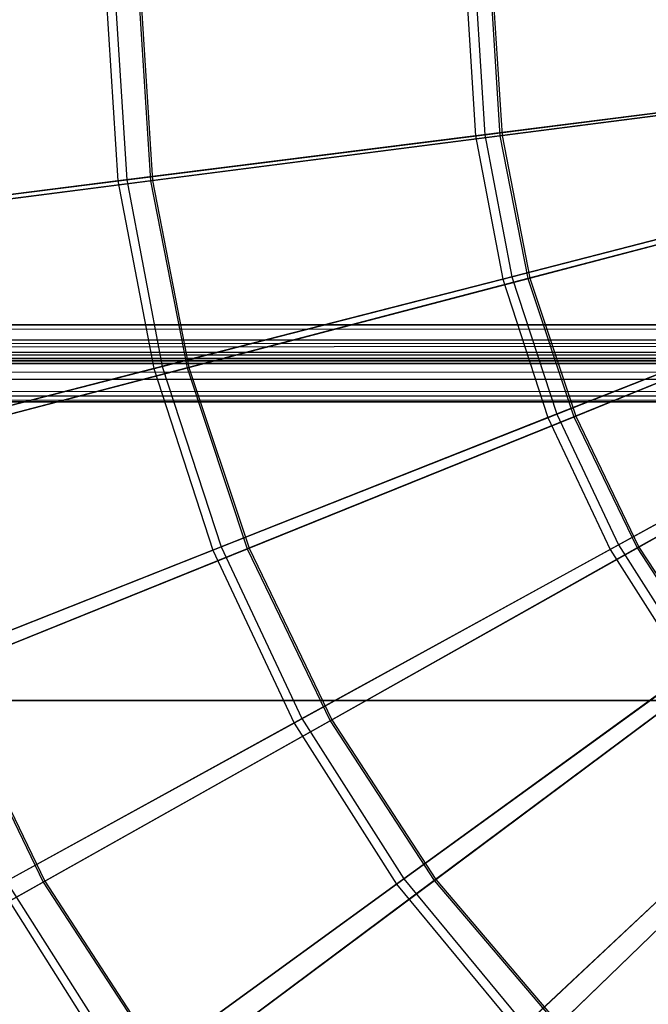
# Model space of a CAD drawing. Extents: x 0.2 to 40.1, y -6.7 to 6.7.
# Tile 127 of 256: x 11.747 to 12.391, y -4.445 to -3.436. Entities that reach past the tile are written whole.
import ezdxf

# ---------------------------------------------------------------- set-up
doc = ezdxf.new("R2010")
doc.units = 0
doc.header["$MEASUREMENT"] = 0
doc.layers.get('0').update_dxf_attribs({"color": 13, "linetype": 'CONTINUOUS'})

# ---------------------------------------------------------------- blocks, each defined once
blk = doc.blocks.new('SNOWBALL_XIV_PM3_STL')
at = {"color": 0}
for p, q in [((11.8352, -3.4062, 11.575), (11.8475, -3.6015, 11.575)), ((11.8352, -3.4062, 11.575), (11.8475, -3.6015, 11.575)), ((11.8444, -3.4062, 17.1633), (11.8566, -3.6004, 17.1633)), ((11.8444, -3.4062, 17.1633), (11.8566, -3.6004, 17.1633)), ((11.8684, -3.4062, 11.6209), (11.8809, -3.6012, 11.6209)), ((11.8684, -3.4062, 11.6209), (11.8809, -3.6012, 11.6209)), ((11.8705, -3.4062, 17.1182), (11.883, -3.601, 17.1182)), ((11.8705, -3.4062, 17.1182), (11.883, -3.601, 17.1182)), ((12.2043, -3.4062, 11.411), (12.2137, -3.5553, 11.411)), ((12.2043, -3.4062, 11.411), (12.2137, -3.5553, 11.411)), ((12.214, -3.4062, 17.3261), (12.2233, -3.5541, 17.3261)), ((12.214, -3.4062, 17.3261), (12.2233, -3.5541, 17.3261)), ((12.2291, -3.4062, 11.4574), (12.2387, -3.5551, 11.4574)), ((12.2291, -3.4062, 11.4574), (12.2387, -3.5551, 11.4574)), ((12.2313, -3.4062, 17.2814), (12.2408, -3.5548, 17.2814)), ((12.2313, -3.4062, 17.2814), (12.2408, -3.5548, 17.2814)), ((12.5976, -3.5068, 11.2955), (12.2137, -3.5553, 11.411)), ((12.5976, -3.5068, 11.2955), (12.2137, -3.5553, 11.411)), ((12.2233, -3.5541, 17.3261), (12.6076, -3.5055, 17.4403)), ((12.2233, -3.5541, 17.3261), (12.6076, -3.5055, 17.4403)), ((12.6141, -3.5067, 11.3411), (12.2387, -3.5551, 11.4574)), ((12.6141, -3.5067, 11.3411), (12.2387, -3.5551, 11.4574)), ((12.2408, -3.5548, 17.2814), (12.6163, -3.5064, 17.3975)), ((12.2408, -3.5548, 17.2814), (12.6163, -3.5064, 17.3975)), ((12.2137, -3.5553, 11.411), (11.8475, -3.6015, 11.575)), ((12.2137, -3.5553, 11.411), (11.8475, -3.6015, 11.575)), ((11.8566, -3.6004, 17.1633), (12.2233, -3.5541, 17.3261)), ((11.8566, -3.6004, 17.1633), (12.2233, -3.5541, 17.3261)), ((12.2387, -3.5551, 11.4574), (11.8809, -3.6012, 11.6209)), ((12.2387, -3.5551, 11.4574), (11.8809, -3.6012, 11.6209)), ((11.883, -3.601, 17.1182), (12.2408, -3.5548, 17.2814)), ((11.883, -3.601, 17.1182), (12.2408, -3.5548, 17.2814)), ((12.2137, -3.5553, 11.411), (12.2416, -3.702, 11.411)), ((12.2137, -3.5553, 11.411), (12.2416, -3.702, 11.411)), ((12.2233, -3.5541, 17.3261), (12.251, -3.6996, 17.3261)), ((12.2233, -3.5541, 17.3261), (12.251, -3.6996, 17.3261)), ((12.2387, -3.5551, 11.4574), (12.2672, -3.7016, 11.4574)), ((12.2387, -3.5551, 11.4574), (12.2672, -3.7016, 11.4574)), ((12.2408, -3.5548, 17.2814), (12.2693, -3.701, 17.2814)), ((12.2408, -3.5548, 17.2814), (12.2693, -3.701, 17.2814)), ((11.8475, -3.6015, 11.575), (11.5051, -3.6448, 11.7848)), ((11.8475, -3.6015, 11.575), (11.5051, -3.6448, 11.7848)), ((11.5136, -3.6437, 16.9546), (11.8566, -3.6004, 17.1633)), ((11.5136, -3.6437, 16.9546), (11.8566, -3.6004, 17.1633)), ((11.8809, -3.6012, 11.6209), (11.5467, -3.6443, 11.8289)), ((11.8809, -3.6012, 11.6209), (11.5467, -3.6443, 11.8289)), ((11.5485, -3.6441, 16.9105), (11.883, -3.601, 17.1182)), ((11.5485, -3.6441, 16.9105), (11.883, -3.601, 17.1182)), ((11.8475, -3.6015, 11.575), (11.8842, -3.7938, 11.575)), ((11.8475, -3.6015, 11.575), (11.8842, -3.7938, 11.575)), ((11.8566, -3.6004, 17.1633), (11.893, -3.7915, 17.1633)), ((11.8566, -3.6004, 17.1633), (11.893, -3.7915, 17.1633)), ((11.8809, -3.6012, 11.6209), (11.9183, -3.7931, 11.6209)), ((11.8809, -3.6012, 11.6209), (11.9183, -3.7931, 11.6209)), ((11.883, -3.601, 17.1182), (11.9203, -3.7926, 17.1182)), ((11.883, -3.601, 17.1182), (11.9203, -3.7926, 17.1182)), ((12.6165, -3.6057, 11.2955), (12.2416, -3.702, 11.411)), ((12.6165, -3.6057, 11.2955), (12.2416, -3.702, 11.411)), ((12.251, -3.6996, 17.3261), (12.6263, -3.6032, 17.4403)), ((12.251, -3.6996, 17.3261), (12.6263, -3.6032, 17.4403)), ((12.6334, -3.6056, 11.3411), (12.2672, -3.7016, 11.4574)), ((12.6334, -3.6056, 11.3411), (12.2672, -3.7016, 11.4574)), ((12.2693, -3.701, 17.2814), (12.6355, -3.605, 17.3975)), ((12.2693, -3.701, 17.2814), (12.6355, -3.605, 17.3975)), ((12.2416, -3.702, 11.411), (11.8842, -3.7938, 11.575)), ((12.2416, -3.702, 11.411), (11.8842, -3.7938, 11.575)), ((11.893, -3.7915, 17.1633), (12.251, -3.6996, 17.3261)), ((11.893, -3.7915, 17.1633), (12.251, -3.6996, 17.3261)), ((12.2672, -3.7016, 11.4574), (11.9183, -3.7931, 11.6209)), ((12.2672, -3.7016, 11.4574), (11.9183, -3.7931, 11.6209)), ((11.9203, -3.7926, 17.1182), (12.2693, -3.701, 17.2814)), ((11.9203, -3.7926, 17.1182), (12.2693, -3.701, 17.2814)), ((12.2416, -3.702, 11.411), (12.2878, -3.844, 11.411)), ((12.2416, -3.702, 11.411), (12.2878, -3.844, 11.411)), ((12.251, -3.6996, 17.3261), (12.2968, -3.8404, 17.3261)), ((12.251, -3.6996, 17.3261), (12.2968, -3.8404, 17.3261)), ((12.2672, -3.7016, 11.4574), (12.3142, -3.8432, 11.4574)), ((12.2672, -3.7016, 11.4574), (12.3142, -3.8432, 11.4574)), ((12.2693, -3.701, 17.2814), (12.3162, -3.8424, 17.2814)), ((12.2693, -3.701, 17.2814), (12.3162, -3.8424, 17.2814)), ((12.6476, -3.7016, 11.2955), (12.2878, -3.844, 11.411)), ((12.6476, -3.7016, 11.2955), (12.2878, -3.844, 11.411)), ((12.2968, -3.8404, 17.3261), (12.657, -3.6978, 17.4403)), ((12.2968, -3.8404, 17.3261), (12.657, -3.6978, 17.4403)), ((12.6651, -3.7011, 11.3411), (12.3142, -3.8432, 11.4574)), ((12.6651, -3.7011, 11.3411), (12.3142, -3.8432, 11.4574)), ((12.3162, -3.8424, 17.2814), (12.6672, -3.7003, 17.3975)), ((12.3162, -3.8424, 17.2814), (12.6672, -3.7003, 17.3975)), ((0.8788, -3.7801, 51.6919), (39.3922, -3.749, 51.6983)), ((0.8788, -3.7801, 51.6919), (39.3922, -3.749, 51.6983)), ((0.8883, -3.749, 51.6983), (39.3922, -3.749, 51.6983)), ((39.3922, -3.749, 51.6589), (0.8883, -3.749, 51.6589)), ((0.8883, -3.749, 51.6983), (39.3922, -3.749, 51.6983)), ((0.8883, -3.749, 51.6589), (39.4012, -3.7638, 51.656)), ((0.8883, -3.749, 51.6589), (39.4012, -3.7638, 51.656)), ((39.3922, -3.749, 51.6589), (0.8883, -3.749, 51.6589)), ((0.8788, -3.7646, 51.6557), (39.4012, -3.7638, 51.656)), ((0.8788, -3.7646, 51.6557), (39.4012, -3.7638, 51.656)), ((39.4105, -3.7769, 51.6474), (0.8788, -3.7646, 51.6557)), ((39.4105, -3.7769, 51.6474), (0.8788, -3.7646, 51.6557)), ((0.8607, -3.7855, 51.6344), (39.4105, -3.7769, 51.6474)), ((0.8607, -3.7855, 51.6344), (39.4105, -3.7769, 51.6474)), ((0.87, -3.7769, 51.6474), (39.4105, -3.7769, 51.6474)), ((0.87, -3.7769, 51.6474), (39.4105, -3.7769, 51.6474)), ((0.87, -3.8047, 51.6752), (39.4012, -3.7787, 51.6925)), ((0.87, -3.8047, 51.6752), (39.4012, -3.7787, 51.6925)), ((0.8788, -3.7801, 51.6919), (39.4012, -3.7787, 51.6925)), ((0.8788, -3.7801, 51.6919), (39.4012, -3.7787, 51.6925)), ((39.4288, -3.7884, 51.6196), (0.8517, -3.7884, 51.6196)), ((0.8517, -3.7884, 50.9109), (39.4288, -3.7884, 50.9109)), ((39.4288, -3.7884, 51.6196), (0.8517, -3.7884, 51.6196)), ((0.8517, -3.7884, 50.9109), (39.4288, -3.7884, 50.9109)), ((39.4193, -3.7852, 51.6351), (0.8607, -3.7855, 51.6344)), ((39.4193, -3.7852, 51.6351), (0.8607, -3.7855, 51.6344)), ((39.4206, -3.786, 51.6332), (0.8607, -3.7855, 51.6344)), ((39.4206, -3.786, 51.6332), (0.8607, -3.7855, 51.6344)), ((39.4288, -3.7884, 51.6196), (0.8607, -3.7855, 51.6344)), ((39.4288, -3.7884, 51.6196), (0.8607, -3.7855, 51.6344)), ((11.8842, -3.7938, 11.575), (11.5499, -3.8796, 11.7848)), ((11.8842, -3.7938, 11.575), (11.5499, -3.8796, 11.7848)), ((11.5581, -3.8775, 16.9546), (11.893, -3.7915, 17.1633)), ((11.5581, -3.8775, 16.9546), (11.893, -3.7915, 17.1633)), ((11.9183, -3.7931, 11.6209), (11.5923, -3.8786, 11.8289)), ((11.9183, -3.7931, 11.6209), (11.5923, -3.8786, 11.8289)), ((11.5941, -3.8781, 16.9105), (11.9203, -3.7926, 17.1182)), ((11.5941, -3.8781, 16.9105), (11.9203, -3.7926, 17.1182)), ((11.8842, -3.7938, 11.575), (11.9446, -3.9799, 11.575)), ((11.8842, -3.7938, 11.575), (11.9446, -3.9799, 11.575)), ((11.893, -3.7915, 17.1633), (11.9532, -3.9765, 17.1633)), ((11.893, -3.7915, 17.1633), (11.9532, -3.9765, 17.1633)), ((11.9183, -3.7931, 11.6209), (11.9799, -3.9786, 11.6209)), ((11.9183, -3.7931, 11.6209), (11.9799, -3.9786, 11.6209)), ((11.9203, -3.7926, 17.1182), (11.9818, -3.9778, 17.1182)), ((11.9203, -3.7926, 17.1182), (11.9818, -3.9778, 17.1182)), ((12.6905, -3.7927, 11.2955), (12.3514, -3.9792, 11.411)), ((12.6905, -3.7927, 11.2955), (12.3514, -3.9792, 11.411)), ((12.3599, -3.9745, 17.3261), (12.6994, -3.7879, 17.4403)), ((12.3599, -3.9745, 17.3261), (12.6994, -3.7879, 17.4403)), ((12.7088, -3.7919, 11.3411), (12.379, -3.9776, 11.4574)), ((12.7088, -3.7919, 11.3411), (12.379, -3.9776, 11.4574)), ((12.3808, -3.9766, 17.2814), (12.7107, -3.7908, 17.3975)), ((12.3808, -3.9766, 17.2814), (12.7107, -3.7908, 17.3975)), ((0.8607, -3.822, 51.6492), (39.4105, -3.8047, 51.6752)), ((0.8607, -3.822, 51.6492), (39.4105, -3.8047, 51.6752)), ((0.87, -3.8047, 51.6752), (39.4105, -3.8047, 51.6752)), ((0.87, -3.8047, 51.6752), (39.4105, -3.8047, 51.6752)), ((0.8517, -3.8278, 51.6196), (39.4193, -3.8214, 51.6507)), ((0.8517, -3.8278, 51.6196), (39.4193, -3.8214, 51.6507)), ((0.8607, -3.822, 51.6492), (39.4193, -3.8214, 51.6507)), ((0.8607, -3.822, 51.6492), (39.4193, -3.8214, 51.6507)), ((0.8517, -3.8278, 51.6196), (39.4288, -3.8278, 51.6196)), ((39.4288, -3.8278, 50.9109), (0.8517, -3.8278, 50.9109)), ((39.4288, -3.8278, 50.9109), (0.8517, -3.8278, 50.9109)), ((0.8517, -3.8278, 51.6196), (39.4288, -3.8278, 51.6196)), ((12.2878, -3.844, 11.411), (11.9446, -3.9799, 11.575)), ((12.2878, -3.844, 11.411), (11.9446, -3.9799, 11.575)), ((11.9532, -3.9765, 17.1633), (12.2968, -3.8404, 17.3261)), ((11.9532, -3.9765, 17.1633), (12.2968, -3.8404, 17.3261)), ((12.3142, -3.8432, 11.4574), (11.9799, -3.9786, 11.6209)), ((12.3142, -3.8432, 11.4574), (11.9799, -3.9786, 11.6209)), ((11.9818, -3.9778, 17.1182), (12.3162, -3.8424, 17.2814)), ((11.9818, -3.9778, 17.1182), (12.3162, -3.8424, 17.2814)), ((12.2878, -3.844, 11.411), (12.3514, -3.9792, 11.411)), ((12.2878, -3.844, 11.411), (12.3514, -3.9792, 11.411)), ((12.2968, -3.8404, 17.3261), (12.3599, -3.9745, 17.3261)), ((12.2968, -3.8404, 17.3261), (12.3599, -3.9745, 17.3261)), ((12.3142, -3.8432, 11.4574), (12.379, -3.9776, 11.4574)), ((12.3142, -3.8432, 11.4574), (12.379, -3.9776, 11.4574)), ((12.3162, -3.8424, 17.2814), (12.3808, -3.9766, 17.2814)), ((12.3162, -3.8424, 17.2814), (12.3808, -3.9766, 17.2814)), ((12.036, -4.1525, 17.1633), (12.3599, -3.9745, 17.3261)), ((12.036, -4.1525, 17.1633), (12.3599, -3.9745, 17.3261)), ((12.3599, -3.9745, 17.3261), (12.4393, -4.0996, 17.3261)), ((12.3599, -3.9745, 17.3261), (12.4393, -4.0996, 17.3261)), ((11.9446, -3.9799, 11.575), (11.6238, -4.1069, 11.7848)), ((11.9446, -3.9799, 11.575), (11.6238, -4.1069, 11.7848)), ((11.6317, -4.1038, 16.9546), (11.9532, -3.9765, 17.1633)), ((11.6317, -4.1038, 16.9546), (11.9532, -3.9765, 17.1633)), ((11.9799, -3.9786, 11.6209), (11.6675, -4.105, 11.8289)), ((11.9799, -3.9786, 11.6209), (11.6675, -4.105, 11.8289)), ((11.6692, -4.1043, 16.9105), (11.9818, -3.9778, 17.1182)), ((11.6692, -4.1043, 16.9105), (11.9818, -3.9778, 17.1182)), ((11.9446, -3.9799, 11.575), (12.028, -4.157, 11.575)), ((11.9446, -3.9799, 11.575), (12.028, -4.157, 11.575)), ((11.9532, -3.9765, 17.1633), (12.036, -4.1525, 17.1633)), ((11.9532, -3.9765, 17.1633), (12.036, -4.1525, 17.1633)), ((11.9799, -3.9786, 11.6209), (12.0647, -4.1546, 11.6209)), ((11.9799, -3.9786, 11.6209), (12.0647, -4.1546, 11.6209)), ((11.9818, -3.9778, 17.1182), (12.0664, -4.1536, 17.1182)), ((11.9818, -3.9778, 17.1182), (12.0664, -4.1536, 17.1182)), ((12.3514, -3.9792, 11.411), (12.028, -4.157, 11.575)), ((12.3514, -3.9792, 11.411), (12.028, -4.157, 11.575)), ((12.379, -3.9776, 11.4574), (12.0647, -4.1546, 11.6209)), ((12.379, -3.9776, 11.4574), (12.0647, -4.1546, 11.6209)), ((12.0664, -4.1536, 17.1182), (12.3808, -3.9766, 17.2814)), ((12.0664, -4.1536, 17.1182), (12.3808, -3.9766, 17.2814)), ((12.3514, -3.9792, 11.411), (12.4314, -4.1053, 11.411)), ((12.3514, -3.9792, 11.411), (12.4314, -4.1053, 11.411)), ((12.379, -3.9776, 11.4574), (12.4604, -4.1027, 11.4574)), ((12.379, -3.9776, 11.4574), (12.4604, -4.1027, 11.4574)), ((12.3808, -3.9766, 17.2814), (12.4621, -4.1014, 17.2814)), ((12.3808, -3.9766, 17.2814), (12.4621, -4.1014, 17.2814)), ((11.6675, -4.105, 11.8289), (11.771, -4.32, 11.8289)), ((11.6675, -4.105, 11.8289), (11.771, -4.32, 11.8289)), ((11.6692, -4.1043, 16.9105), (11.7727, -4.3191, 16.9105)), ((11.6692, -4.1043, 16.9105), (11.7727, -4.3191, 16.9105)), ((12.4314, -4.1053, 11.411), (12.1328, -4.3222, 11.575)), ((12.4314, -4.1053, 11.411), (12.1328, -4.3222, 11.575)), ((12.1402, -4.3168, 17.1633), (12.4393, -4.0996, 17.3261)), ((12.1402, -4.3168, 17.1633), (12.4393, -4.0996, 17.3261)), ((12.4604, -4.1027, 11.4574), (12.1713, -4.3184, 11.6209)), ((12.4604, -4.1027, 11.4574), (12.1713, -4.3184, 11.6209)), ((12.1729, -4.3172, 17.1182), (12.4621, -4.1014, 17.2814)), ((12.1729, -4.3172, 17.1182), (12.4621, -4.1014, 17.2814)), ((0.8489, -4.1339, 50.8714), (39.4316, -4.1339, 50.8714)), ((39.4316, -4.1339, 50.9108), (0.8489, -4.1339, 50.9108)), ((0.8489, -4.1339, 50.8714), (39.4316, -4.1339, 50.8714)), ((39.4316, -4.1339, 50.9108), (0.8489, -4.1339, 50.9108)), ((12.028, -4.157, 11.575), (11.7256, -4.3232, 11.7848)), ((12.028, -4.157, 11.575), (11.7256, -4.3232, 11.7848)), ((11.733, -4.3191, 16.9546), (12.036, -4.1525, 17.1633)), ((11.733, -4.3191, 16.9546), (12.036, -4.1525, 17.1633)), ((12.0647, -4.1546, 11.6209), (11.771, -4.32, 11.8289)), ((12.0647, -4.1546, 11.6209), (11.771, -4.32, 11.8289)), ((11.7727, -4.3191, 16.9105), (12.0664, -4.1536, 17.1182)), ((11.7727, -4.3191, 16.9105), (12.0664, -4.1536, 17.1182)), ((12.028, -4.157, 11.575), (12.1328, -4.3222, 11.575)), ((12.028, -4.157, 11.575), (12.1328, -4.3222, 11.575)), ((12.036, -4.1525, 17.1633), (12.1402, -4.3168, 17.1633)), ((12.036, -4.1525, 17.1633), (12.1402, -4.3168, 17.1633)), ((12.0647, -4.1546, 11.6209), (12.1713, -4.3184, 11.6209)), ((12.0647, -4.1546, 11.6209), (12.1713, -4.3184, 11.6209)), ((12.0664, -4.1536, 17.1182), (12.1729, -4.3172, 17.1182)), ((12.0664, -4.1536, 17.1182), (12.1729, -4.3172, 17.1182)), ((12.2642, -4.4667, 17.1633), (12.5337, -4.2137, 17.3261)), ((12.2642, -4.4667, 17.1633), (12.5337, -4.2137, 17.3261)), ((12.5571, -4.2163, 11.4574), (12.298, -4.4672, 11.6209)), ((12.5571, -4.2163, 11.4574), (12.298, -4.4672, 11.6209)), ((12.2994, -4.4658, 17.1182), (12.5586, -4.2148, 17.2814)), ((12.2994, -4.4658, 17.1182), (12.5586, -4.2148, 17.2814)), ((12.5266, -4.2203, 11.411), (12.2576, -4.473, 11.575)), ((12.5266, -4.2203, 11.411), (12.2576, -4.473, 11.575)), ((11.8605, -4.52, 16.9546), (12.1402, -4.3168, 17.1633)), ((11.8605, -4.52, 16.9546), (12.1402, -4.3168, 17.1633)), ((12.1713, -4.3184, 11.6209), (11.9012, -4.52, 11.8289)), ((12.1713, -4.3184, 11.6209), (11.9012, -4.52, 11.8289)), ((11.9027, -4.5189, 16.9105), (12.1729, -4.3172, 17.1182)), ((11.9027, -4.5189, 16.9105), (12.1729, -4.3172, 17.1182)), ((12.1402, -4.3168, 17.1633), (12.2642, -4.4667, 17.1633)), ((12.1402, -4.3168, 17.1633), (12.2642, -4.4667, 17.1633)), ((12.1713, -4.3184, 11.6209), (12.298, -4.4672, 11.6209)), ((12.1713, -4.3184, 11.6209), (12.298, -4.4672, 11.6209)), ((12.1729, -4.3172, 17.1182), (12.2994, -4.4658, 17.1182)), ((12.1729, -4.3172, 17.1182), (12.2994, -4.4658, 17.1182)), ((11.771, -4.32, 11.8289), (11.5027, -4.4711, 12.0779)), ((11.771, -4.32, 11.8289), (11.5027, -4.4711, 12.0779)), ((11.5042, -4.4703, 16.6617), (11.7727, -4.3191, 16.9105)), ((11.5042, -4.4703, 16.6617), (11.7727, -4.3191, 16.9105)), ((11.7256, -4.3232, 11.7848), (11.8536, -4.525, 11.7848)), ((11.7256, -4.3232, 11.7848), (11.8536, -4.525, 11.7848)), ((11.733, -4.3191, 16.9546), (11.8605, -4.52, 16.9546)), ((11.733, -4.3191, 16.9546), (11.8605, -4.52, 16.9546)), ((11.771, -4.32, 11.8289), (11.9012, -4.52, 11.8289)), ((11.771, -4.32, 11.8289), (11.9012, -4.52, 11.8289)), ((11.7727, -4.3191, 16.9105), (11.9027, -4.5189, 16.9105)), ((11.7727, -4.3191, 16.9105), (11.9027, -4.5189, 16.9105)), ((12.1328, -4.3222, 11.575), (11.8536, -4.525, 11.7848)), ((12.1328, -4.3222, 11.575), (11.8536, -4.525, 11.7848)), ((12.1328, -4.3222, 11.575), (12.2576, -4.473, 11.575)), ((12.1328, -4.3222, 11.575), (12.2576, -4.473, 11.575))]:
    blk.add_line(p, q, dxfattribs=at)
blk = doc.blocks.new('GRUPUJ_1')
at = {"color": 0}
blk.add_blockref('SNOWBALL_XIV_PM3_STL', (-0.2062, 6.6596, -0.5119), dxfattribs=at)

msp = doc.modelspace()

# ---------------------------------------------------------------- block references
at = {"color": 0}
msp.add_blockref('GRUPUJ_1', (0.2062, -6.6596, 0.5119), dxfattribs=at)

doc.saveas('drawing.dxf')
